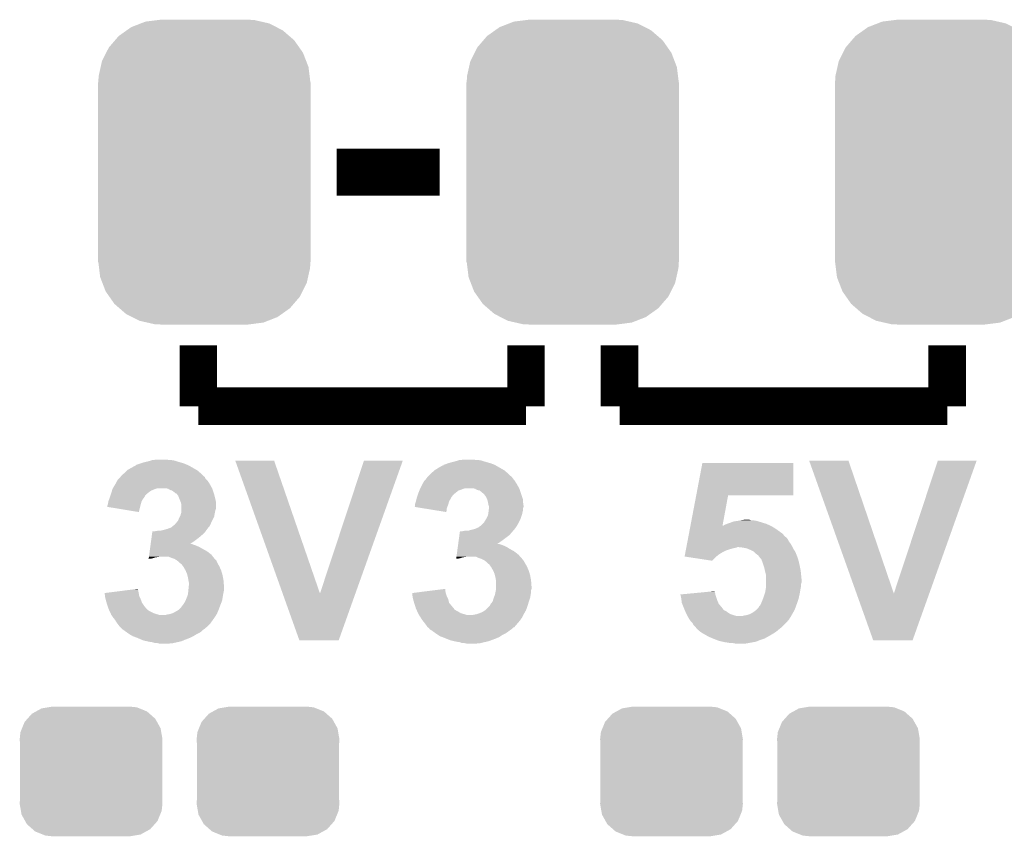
# Model space of a CAD drawing. Extents: x -1.3 to 24.2, y -3.9 to 53.4.
# Tile 4 of 34: x 8.3 to 13.6, y 2.3 to 6.8. Entities that reach past the tile are written whole.
import ezdxf

# ---------------------------------------------------------------- set-up
doc = ezdxf.new("R2010")
doc.units = 0
doc.layers.get('0').update_dxf_attribs({"linetype": 'CONTINUOUS'})
doc.layers.add('BOOST_12_CLICK_V101_GTO', color=14, linetype='CONTINUOUS')
doc.layers.add('BOOST_12_CLICK_V101_GTS', color=12, linetype='CONTINUOUS')

# ---------------------------------------------------------------- blocks, each defined once
blk = doc.blocks.new('CUSTOM_74')
for points in [[(-0.396894, 0.786286), (-0.344522, 0.80667), (0.391508, 0.786286), (0.351232, 0.80667)], [(-0.344522, 0.80667), (-0.319682, 0.816338), (0.351232, 0.80667), (0.308712, 0.816338)], [(-0.319682, 0.816338), (-0.251122, 0.82504), (0.308712, 0.816338), (0.27044, 0.82504)], [(-0.251122, 0.82504), (-0.23749, 0.82677), (0.27044, 0.82504), (0.23749, 0.82677)], [(-0.464512, 0.738408), (-0.420946, 0.769256), (0.460796, 0.738408), (0.425156, 0.769256)], [(-0.420946, 0.769256), (-0.396894, 0.786286), (0.425156, 0.769256), (0.391508, 0.786286)], [(-0.5185, 0.67556), (-0.484594, 0.715032), (0.515528, 0.67556), (0.4878, 0.715032)], [(-0.484594, 0.715032), (-0.464512, 0.738408), (0.4878, 0.715032), (0.460796, 0.738408)], [(-0.555636, 0.601496), (-0.532704, 0.647234), (0.55303, 0.601496), (0.535424, 0.647234)], [(-0.532704, 0.647234), (-0.5185, 0.67556), (0.535424, 0.647234), (0.515528, 0.67556)], [(-0.562694, 0.569912), (-0.555636, 0.601496), (0.565186, 0.569912), (0.55303, 0.601496)], [(-0.573704, 0.520636), (-0.562694, 0.569912), (0.571254, 0.520636), (0.565186, 0.569912)], [(-0.57658, -0.48768), (-0.57658, 0.48768), (0.57658, -0.48768), (0.57658, 0.48768)], [(-0.57531, 0.48768), (-0.573704, 0.520636), (0.57531, 0.48768), (0.571254, 0.520636)], [(-0.571252, -0.520636), (-0.57531, -0.48768), (0.573704, -0.520636), (0.57531, -0.48768)], [(-0.565186, -0.569912), (-0.571252, -0.520636), (0.562692, -0.569912), (0.573704, -0.520636)], [(-0.553028, -0.601496), (-0.565186, -0.569912), (0.555636, -0.601496), (0.562692, -0.569912)], [(-0.535424, -0.647234), (-0.553028, -0.601496), (0.532702, -0.647234), (0.555636, -0.601496)], [(-0.515526, -0.67556), (-0.535424, -0.647234), (0.5185, -0.67556), (0.532702, -0.647234)], [(-0.4878, -0.715032), (-0.515526, -0.67556), (0.484592, -0.715032), (0.5185, -0.67556)], [(-0.460794, -0.738408), (-0.4878, -0.715032), (0.464512, -0.738408), (0.484592, -0.715032)], [(-0.425156, -0.769256), (-0.460794, -0.738408), (0.420944, -0.769256), (0.464512, -0.738408)], [(-0.391506, -0.786286), (-0.425156, -0.769256), (0.396894, -0.786286), (0.420944, -0.769256)], [(-0.351232, -0.80667), (-0.391506, -0.786286), (0.34452, -0.80667), (0.396894, -0.786286)], [(-0.30871, -0.816338), (-0.351232, -0.80667), (0.319682, -0.816338), (0.34452, -0.80667)], [(-0.27044, -0.82504), (-0.30871, -0.816338), (0.25112, -0.82504), (0.319682, -0.816338)], [(-0.23749, -0.82677), (-0.27044, -0.82504), (0.23749, -0.82677), (0.25112, -0.82504)]]:
    blk.add_solid(points)
blk = doc.blocks.new('CUSTOM_76')
for points in [[(-0.320744, 0.31339), (-0.298526, 0.325596), (0.317222, 0.31339), (0.30335, 0.325596)], [(-0.298526, 0.325596), (-0.268438, 0.342124), (0.30335, 0.325596), (0.2622, 0.342124)], [(-0.268438, 0.342124), (-0.233628, 0.347838), (0.2622, 0.342124), (0.247972, 0.347838)], [(-0.233628, 0.347838), (-0.20955, 0.35179), (0.247972, 0.347838), (0.20955, 0.35179)], [(-0.37475, 0.234078), (-0.360486, 0.26887), (0.377262, 0.234078), (0.357822, 0.26887)], [(-0.360486, 0.26887), (-0.34504, 0.286174), (0.357822, 0.26887), (0.348152, 0.286174)], [(-0.34504, 0.286174), (-0.320744, 0.31339), (0.348152, 0.286174), (0.317222, 0.31339)], [(-0.383124, 0.213652), (-0.37475, 0.234078), (0.380766, 0.213652), (0.377262, 0.234078)], [(-0.38735, 0.17526), (-0.383124, 0.213652), (0.38735, 0.17526), (0.380766, 0.213652)], [(-0.38608, 0.154124), (-0.38735, 0.17526), (0.38608, 0.154124), (0.38735, 0.17526)], [(-0.38608, -0.154124), (-0.38608, 0.154124), (0.38608, -0.154124), (0.38608, 0.154124)], [(-0.38735, -0.17526), (-0.38608, -0.154124), (0.38735, -0.17526), (0.38608, -0.154124)], [(-0.380764, -0.213652), (-0.38735, -0.17526), (0.383124, -0.213652), (0.38735, -0.17526)], [(-0.377262, -0.234078), (-0.380764, -0.213652), (0.374748, -0.234078), (0.383124, -0.213652)], [(-0.35782, -0.26887), (-0.377262, -0.234078), (0.360486, -0.26887), (0.374748, -0.234078)], [(-0.348152, -0.286174), (-0.35782, -0.26887), (0.345038, -0.286174), (0.360486, -0.26887)], [(-0.31722, -0.31339), (-0.348152, -0.286174), (0.320744, -0.31339), (0.345038, -0.286174)], [(-0.30335, -0.325596), (-0.31722, -0.31339), (0.298524, -0.325596), (0.320744, -0.31339)], [(-0.262198, -0.342124), (-0.30335, -0.325596), (0.268438, -0.342124), (0.298524, -0.325596)], [(-0.247972, -0.347838), (-0.262198, -0.342124), (0.233626, -0.347838), (0.268438, -0.342124)], [(-0.20955, -0.35179), (-0.247972, -0.347838), (0.20955, -0.35179), (0.233626, -0.347838)]]:
    blk.add_solid(points)

msp = doc.modelspace()

# ---------------------------------------------------------------- linework, layer by layer
at = {"layer": 'BOOST_12_CLICK_V101_GTO'}
for points, const_width in [([(9.97204, 5.9436), (10.53084, 5.9436)], 0.254), ([(9.2202, 4.6736), (9.2202, 5.0038)], 0.2032), ([(10.9982, 4.6736), (10.9982, 5.0038)], 0.2032), ([(11.5062, 4.6736), (11.5062, 5.0038)], 0.2032), ([(13.2842, 4.6736), (13.2842, 5.0038)], 0.2032), ([(9.2202, 4.6736), (10.9982, 4.6736)], 0.2032), ([(11.5062, 4.6736), (13.2842, 4.6736)], 0.2032)]:
    msp.add_lwpolyline(points, dxfattribs=dict(at, const_width=const_width))
for points in [[(8.962806, 4.378958), (8.971282, 4.3815), (9.090662, 4.378958), (9.075422, 4.3815)], [(8.971282, 4.3815), (8.996678, 4.38404), (9.062722, 4.3815), (9.050018, 4.38404)], [(10.629046, 4.378958), (10.637522, 4.3815), (10.756902, 4.378958), (10.741662, 4.3815)], [(10.637522, 4.3815), (10.665458, 4.38404), (10.728962, 4.3815), (10.716258, 4.38404)], [(8.83412, 4.32562), (8.836662, 4.328162), (9.215118, 4.32562), (9.21067, 4.328162)], [(8.836662, 4.328162), (8.868658, 4.34594), (9.21067, 4.328162), (9.179558, 4.34594)], [(8.868658, 4.34594), (8.882378, 4.353562), (9.179558, 4.34594), (9.164316, 4.353562)], [(8.882378, 4.353562), (8.884924, 4.3561), (9.164316, 4.353562), (9.15924, 4.3561)], [(8.884924, 4.3561), (8.907782, 4.36372), (9.15924, 4.3561), (9.141462, 4.36372)], [(8.907782, 4.36372), (8.923022, 4.3688), (9.141462, 4.36372), (9.123682, 4.3688)], [(8.923022, 4.3688), (8.945878, 4.37388), (9.123682, 4.3688), (9.1059, 4.37388)], [(8.945878, 4.37388), (8.962806, 4.378958), (9.1059, 4.37388), (9.090662, 4.378958)], [(9.420894, 4.378942), (9.420888, 4.378956), (9.631684, 4.378942), (9.420888, 4.378956)], [(9.678206, 3.657668), (9.420894, 4.378942), (9.880622, 3.657668), (9.631684, 4.378942)], [(9.880622, 3.657668), (10.119368, 4.37893), (10.07283, 3.657668), (10.33017, 4.37893)], [(10.119368, 4.37893), (10.119378, 4.37896), (10.33017, 4.37893), (10.119378, 4.37896)], [(10.502478, 4.32562), (10.505442, 4.32816), (10.881358, 4.32562), (10.876914, 4.32816)], [(10.505442, 4.32816), (10.52576, 4.340858), (10.876914, 4.32816), (10.854694, 4.340858)], [(10.52576, 4.340858), (10.548626, 4.35356), (10.854694, 4.340858), (10.832468, 4.35356)], [(10.548626, 4.35356), (10.55116, 4.353584), (10.832468, 4.35356), (10.832426, 4.353584)], [(10.55116, 4.353584), (10.551178, 4.3561), (10.832426, 4.353584), (10.828022, 4.3561)], [(10.551178, 4.3561), (10.55118, 4.356104), (10.828022, 4.3561), (10.828012, 4.356104)], [(10.55118, 4.356104), (10.561322, 4.358642), (10.828012, 4.356104), (10.821244, 4.358642)], [(10.561322, 4.358642), (10.574014, 4.36372), (10.821244, 4.358642), (10.8077, 4.36372)], [(10.574014, 4.36372), (10.57402, 4.363722), (10.8077, 4.36372), (10.807694, 4.363722)], [(10.57402, 4.363722), (10.5918, 4.3688), (10.807694, 4.363722), (10.78992, 4.3688)], [(10.5918, 4.3688), (10.612118, 4.37388), (10.78992, 4.3688), (10.77214, 4.37388)], [(10.612118, 4.37388), (10.629046, 4.378958), (10.77214, 4.37388), (10.756902, 4.378958)], [(11.922492, 4.191), (11.955794, 4.366236), (12.448516, 4.191), (12.44854, 4.366236)], [(11.955794, 4.366236), (11.9558, 4.36626), (12.44854, 4.366236), (11.9558, 4.36626)], [(12.534934, 4.378942), (12.534928, 4.378956), (12.748264, 4.378942), (12.534928, 4.378956)], [(12.792246, 3.657668), (12.534934, 4.378942), (12.994662, 3.657668), (12.748264, 4.378942)], [(12.994662, 3.657668), (13.233408, 4.37893), (13.18687, 3.657668), (13.44421, 4.37893)], [(13.233408, 4.37893), (13.233418, 4.37896), (13.44421, 4.37893), (13.233418, 4.37896)], [(8.780786, 4.272286), (8.79094, 4.28244), (9.268454, 4.272286), (9.258304, 4.28244)], [(8.79094, 4.28244), (8.796022, 4.287522), (9.258304, 4.28244), (9.256606, 4.287522)], [(8.796022, 4.287522), (8.798046, 4.290052), (9.256606, 4.287522), (9.255758, 4.290052)], [(8.798046, 4.290052), (8.800082, 4.292598), (9.255758, 4.290052), (9.250684, 4.292598)], [(8.800082, 4.292598), (8.806182, 4.300222), (9.250684, 4.292598), (9.24306, 4.300222)], [(8.806182, 4.300222), (8.818374, 4.310382), (9.24306, 4.300222), (9.2329, 4.310382)], [(8.818374, 4.310382), (8.821418, 4.312918), (9.2329, 4.310382), (9.229942, 4.312918)], [(8.821418, 4.312918), (8.83412, 4.32562), (9.229942, 4.312918), (9.215118, 4.32562)], [(10.447022, 4.269738), (10.45464, 4.277362), (10.93724, 4.269738), (10.931142, 4.277362)], [(10.45464, 4.277362), (10.45845, 4.28244), (10.931142, 4.277362), (10.92708, 4.28244)], [(10.45845, 4.28244), (10.462262, 4.28752), (10.92708, 4.28244), (10.923694, 4.28752)], [(10.462262, 4.28752), (10.4648, 4.29006), (10.923694, 4.28752), (10.922, 4.29006)], [(10.4648, 4.29006), (10.469874, 4.295134), (10.922, 4.29006), (10.916926, 4.295134)], [(10.469874, 4.295134), (10.46988, 4.29514), (10.916926, 4.295134), (10.914384, 4.29514)], [(10.46988, 4.29514), (10.485122, 4.310382), (10.914384, 4.29514), (10.89914, 4.310382)], [(10.485122, 4.310382), (10.48766, 4.31292), (10.89914, 4.310382), (10.89618, 4.31292)], [(10.48766, 4.31292), (10.502478, 4.32562), (10.89618, 4.31292), (10.881358, 4.32562)], [(8.752332, 4.216398), (8.75538, 4.226558), (8.966198, 4.216398), (8.991598, 4.226558)], [(8.75538, 4.226558), (8.755382, 4.226562), (8.991598, 4.226558), (8.991616, 4.226562)], [(8.755382, 4.226562), (8.756966, 4.2291), (8.991616, 4.226562), (9.004298, 4.2291)], [(8.756966, 4.2291), (8.768078, 4.24688), (9.294988, 4.2291), (9.28511, 4.24688)], [(8.768078, 4.24688), (8.769488, 4.24942), (9.28511, 4.24688), (9.283698, 4.24942)], [(8.769488, 4.24942), (8.780774, 4.269738), (9.283698, 4.24942), (9.271, 4.269738)], [(8.780774, 4.269738), (8.78078, 4.269746), (9.271, 4.269738), (9.270994, 4.269746)], [(8.78078, 4.269746), (8.780786, 4.272286), (9.270994, 4.269746), (9.268454, 4.272286)], [(9.0551, 4.22656), (9.037318, 4.2291), (9.2964, 4.22656), (9.294988, 4.2291)], [(9.055104, 4.226558), (9.0551, 4.22656), (9.2964, 4.226558), (9.2964, 4.22656)], [(9.067798, 4.21894), (9.055104, 4.226558), (9.29894, 4.21894), (9.2964, 4.226558)], [(10.420094, 4.216398), (10.422128, 4.22148), (10.632438, 4.216398), (10.647682, 4.22148)], [(10.422128, 4.22148), (10.424158, 4.226558), (10.647682, 4.22148), (10.660378, 4.226558)], [(10.424158, 4.226558), (10.42416, 4.22656), (10.660378, 4.226558), (10.660384, 4.22656)], [(10.42416, 4.22656), (10.42543, 4.2291), (10.660384, 4.22656), (10.670538, 4.2291)], [(10.42543, 4.2291), (10.43432, 4.24688), (10.961228, 4.2291), (10.95135, 4.24688)], [(10.43432, 4.24688), (10.43573, 4.24942), (10.95135, 4.24688), (10.949938, 4.24942)], [(10.43573, 4.24942), (10.447022, 4.269738), (10.949938, 4.24942), (10.93724, 4.269738)], [(10.72134, 4.22656), (10.706098, 4.2291), (10.96264, 4.22656), (10.961228, 4.2291)], [(10.721344, 4.226558), (10.72134, 4.22656), (10.96264, 4.226558), (10.96264, 4.22656)], [(10.734038, 4.21894), (10.721344, 4.226558), (10.96518, 4.21894), (10.96264, 4.226558)], [(8.732522, 4.157982), (8.737282, 4.170678), (8.912858, 4.157982), (8.920478, 4.170678)], [(8.737282, 4.170678), (8.74014, 4.1783), (8.920478, 4.170678), (8.926192, 4.1783)], [(8.74014, 4.1783), (8.740986, 4.180842), (8.926192, 4.1783), (8.928098, 4.180842)], [(8.740986, 4.180842), (8.74437, 4.190994), (8.928098, 4.180842), (8.93318, 4.190994)], [(8.74437, 4.190994), (8.745218, 4.193534), (8.93318, 4.190994), (8.938244, 4.193534)], [(8.745218, 4.193534), (8.746064, 4.196074), (8.938244, 4.193534), (8.93826, 4.196074)], [(8.746064, 4.196074), (8.74776, 4.20116), (8.93826, 4.196074), (8.944612, 4.20116)], [(8.74776, 4.20116), (8.749284, 4.20624), (8.944612, 4.20116), (8.95096, 4.20624)], [(8.749284, 4.20624), (8.752332, 4.216398), (8.95096, 4.20624), (8.966198, 4.216398)], [(9.07796, 4.216402), (9.067798, 4.21894), (9.299786, 4.216402), (9.29894, 4.21894)], [(9.088118, 4.20878), (9.07796, 4.216402), (9.302326, 4.20878), (9.299786, 4.216402)], [(9.093202, 4.203702), (9.088118, 4.20878), (9.304018, 4.203702), (9.302326, 4.20878)], [(9.098276, 4.201162), (9.093202, 4.203702), (9.304866, 4.201162), (9.304018, 4.203702)], [(9.100814, 4.20116), (9.098276, 4.201162), (9.304866, 4.20116), (9.304866, 4.201162)], [(9.10488, 4.19608), (9.100814, 4.20116), (9.306558, 4.19608), (9.304866, 4.20116)], [(9.110978, 4.188458), (9.10488, 4.19608), (9.308466, 4.188458), (9.306558, 4.19608)], [(9.120124, 4.1656), (9.110978, 4.188458), (9.31418, 4.1656), (9.308466, 4.188458)], [(10.401298, 4.157982), (10.404474, 4.170682), (10.581638, 4.157982), (10.58926, 4.170682)], [(10.404474, 4.170682), (10.40638, 4.178298), (10.58926, 4.170682), (10.593068, 4.178298)], [(10.40638, 4.178298), (10.407226, 4.180838), (10.593068, 4.178298), (10.59434, 4.180838)], [(10.407226, 4.180838), (10.410612, 4.190998), (10.59434, 4.180838), (10.60196, 4.190998)], [(10.410612, 4.190998), (10.412306, 4.19608), (10.60196, 4.190998), (10.60704, 4.19608)], [(10.412306, 4.19608), (10.414, 4.20116), (10.60704, 4.19608), (10.61339, 4.20116)], [(10.414, 4.20116), (10.420094, 4.216398), (10.61339, 4.20116), (10.632438, 4.216398)], [(10.74674, 4.216402), (10.734038, 4.21894), (10.966026, 4.216402), (10.96518, 4.21894)], [(10.756898, 4.20878), (10.74674, 4.216402), (10.968566, 4.20878), (10.966026, 4.216402)], [(10.761982, 4.203702), (10.756898, 4.20878), (10.97026, 4.203702), (10.968566, 4.20878)], [(10.767056, 4.201162), (10.761982, 4.203702), (10.971106, 4.201162), (10.97026, 4.203702)], [(10.77722, 4.18846), (10.767056, 4.201162), (10.97534, 4.18846), (10.971106, 4.201162)], [(10.78484, 4.175762), (10.77722, 4.18846), (10.979572, 4.175762), (10.97534, 4.18846)], [(10.788906, 4.165596), (10.78484, 4.175762), (10.98296, 4.165596), (10.979572, 4.175762)], [(11.891118, 4.025904), (11.922488, 4.19098), (12.065028, 4.025904), (12.095476, 4.19098)], [(11.922488, 4.19098), (11.922492, 4.191), (12.095476, 4.19098), (12.448516, 4.191)], [(8.72744, 4.12752), (8.727442, 4.135122), (8.904602, 4.12752), (8.906506, 4.135122)], [(8.897598, 4.099562), (8.72744, 4.12752), (8.897598, 4.099562), (8.904602, 4.12752)], [(8.727442, 4.135122), (8.729132, 4.1402), (8.906506, 4.135122), (8.90778, 4.1402)], [(8.729132, 4.1402), (8.72998, 4.14274), (8.90778, 4.1402), (8.908504, 4.14274)], [(8.72998, 4.14274), (8.732522, 4.157982), (8.908504, 4.14274), (8.912858, 4.157982)], [(9.126218, 4.150362), (9.120124, 4.1656), (9.31672, 4.150362), (9.31418, 4.1656)], [(9.12622, 4.150358), (9.126218, 4.150362), (9.31672, 4.150358), (9.31672, 4.150362)], [(9.12876, 4.137662), (9.12622, 4.150358), (9.316718, 4.137662), (9.31672, 4.150358)], [(9.12876, 4.119878), (9.12876, 4.137662), (9.316718, 4.119878), (9.316718, 4.137662)], [(9.12876, 4.11226), (9.12876, 4.119878), (9.314182, 4.11226), (9.316718, 4.119878)], [(10.393712, 4.127536), (10.39622, 4.130044), (10.57181, 4.127536), (10.57275, 4.130044)], [(10.440984, 4.119878), (10.393712, 4.127536), (10.56894, 4.119878), (10.57181, 4.127536)], [(10.39622, 4.1402), (10.396222, 4.142742), (10.57656, 4.1402), (10.577284, 4.142742)], [(10.39622, 4.130044), (10.39622, 4.1402), (10.57275, 4.130044), (10.57656, 4.1402)], [(10.396222, 4.142742), (10.401298, 4.15798), (10.577284, 4.142742), (10.581636, 4.15798)], [(10.401298, 4.15798), (10.401298, 4.157982), (10.581636, 4.15798), (10.581638, 4.157982)], [(10.566374, 4.099564), (10.440984, 4.119878), (10.566374, 4.099564), (10.56894, 4.119878)], [(10.789918, 4.163062), (10.788906, 4.165596), (10.98296, 4.163062), (10.98296, 4.165596)], [(10.79246, 4.15036), (10.789918, 4.163062), (10.98296, 4.15036), (10.98296, 4.163062)], [(10.795, 4.137662), (10.79246, 4.15036), (10.984774, 4.137662), (10.98296, 4.15036)], [(10.796694, 4.132578), (10.795, 4.137662), (10.9855, 4.132578), (10.984774, 4.137662)], [(10.796586, 4.112258), (10.797538, 4.119876), (10.98296, 4.112258), (10.98296, 4.119876)], [(10.797538, 4.130042), (10.796694, 4.132578), (10.985498, 4.130042), (10.9855, 4.132578)], [(10.79754, 4.127498), (10.797538, 4.130042), (10.985498, 4.127498), (10.985498, 4.130042)], [(10.797538, 4.119876), (10.79754, 4.119882), (10.98296, 4.119876), (10.98296, 4.119882)], [(10.79754, 4.119882), (10.79754, 4.127498), (10.98296, 4.119882), (10.985498, 4.127498)], [(9.11098, 4.053842), (9.11606, 4.06654), (9.2964, 4.053842), (9.302748, 4.06654)], [(9.11606, 4.06654), (9.119868, 4.074158), (9.302748, 4.06654), (9.306558, 4.074158)], [(9.119868, 4.074158), (9.123682, 4.081782), (9.306558, 4.074158), (9.307828, 4.081782)], [(9.123682, 4.081782), (9.125856, 4.0894), (9.307828, 4.081782), (9.3091, 4.0894)], [(9.125856, 4.0894), (9.12876, 4.099562), (9.3091, 4.0894), (9.311132, 4.099562)], [(9.12876, 4.1021), (9.12876, 4.11226), (9.31164, 4.1021), (9.314182, 4.11226)], [(9.12876, 4.099562), (9.12876, 4.1021), (9.311132, 4.099562), (9.31164, 4.1021)], [(10.780268, 4.05892), (10.78484, 4.06654), (10.96772, 4.05892), (10.970258, 4.06654)], [(10.78484, 4.06654), (10.79246, 4.081784), (10.970258, 4.06654), (10.975338, 4.081784)], [(10.79246, 4.081784), (10.793548, 4.0894), (10.975338, 4.081784), (10.977878, 4.0894)], [(10.793548, 4.0894), (10.795, 4.09956), (10.977878, 4.0894), (10.97991, 4.09956)], [(10.795, 4.09956), (10.795316, 4.1021), (10.97991, 4.09956), (10.98042, 4.1021)], [(10.795316, 4.1021), (10.796586, 4.112258), (10.98042, 4.1021), (10.98296, 4.112258)], [(9.03478, 4.00304), (9.05256, 4.00812), (9.265556, 4.00304), (9.269184, 4.00812)], [(9.05256, 4.00812), (9.05933, 4.01066), (9.269184, 4.00812), (9.271, 4.01066)], [(9.05933, 4.01066), (9.072878, 4.015742), (9.271, 4.01066), (9.275232, 4.015742)], [(9.072878, 4.015742), (9.085076, 4.025902), (9.275232, 4.015742), (9.283698, 4.025902)], [(9.085076, 4.025902), (9.088124, 4.02844), (9.283698, 4.025902), (9.284786, 4.02844)], [(9.088124, 4.02844), (9.090662, 4.028448), (9.284786, 4.02844), (9.284788, 4.028448)], [(9.090662, 4.028448), (9.095742, 4.036062), (9.284788, 4.028448), (9.288052, 4.036062)], [(9.095742, 4.036062), (9.100822, 4.041142), (9.288052, 4.036062), (9.29023, 4.041142)], [(9.100822, 4.041142), (9.102852, 4.04368), (9.29023, 4.041142), (9.29132, 4.04368)], [(9.102852, 4.04368), (9.11098, 4.053842), (9.29132, 4.04368), (9.2964, 4.053842)], [(10.70102, 4.00304), (10.721342, 4.008122), (10.933248, 4.00304), (10.937606, 4.008122)], [(10.721342, 4.008122), (10.727258, 4.010658), (10.937606, 4.008122), (10.93978, 4.010658)], [(10.727258, 4.010658), (10.739122, 4.015742), (10.93978, 4.010658), (10.943168, 4.015742)], [(10.739122, 4.015742), (10.753342, 4.0259), (10.943168, 4.015742), (10.94994, 4.0259)], [(10.753342, 4.0259), (10.756902, 4.028442), (10.94994, 4.0259), (10.951392, 4.028442)], [(10.756902, 4.028442), (10.769602, 4.041142), (10.951392, 4.028442), (10.958648, 4.041142)], [(10.769602, 4.041142), (10.771124, 4.043682), (10.958648, 4.041142), (10.9601, 4.043682)], [(10.771124, 4.043682), (10.780268, 4.05892), (10.9601, 4.043682), (10.96772, 4.05892)], [(11.88291, 3.98272), (11.887738, 4.00812), (12.390122, 3.98272), (12.354558, 4.00812)], [(11.887738, 4.00812), (11.890152, 4.02082), (12.354558, 4.00812), (12.334238, 4.02082)], [(11.890152, 4.02082), (11.891116, 4.0259), (12.334238, 4.02082), (12.32408, 4.0259)], [(11.891116, 4.0259), (11.891118, 4.025904), (12.065028, 4.0259), (12.070086, 4.025904)], [(12.065028, 4.0259), (12.065028, 4.025904), (12.32408, 4.0259), (12.324072, 4.025904)], [(12.070086, 4.025904), (12.073888, 4.02844), (12.324072, 4.025904), (12.319, 4.02844)], [(12.073888, 4.02844), (12.077698, 4.03098), (12.319, 4.02844), (12.313074, 4.03098)], [(12.077698, 4.03098), (12.090398, 4.03606), (12.313074, 4.03098), (12.301222, 4.03606)], [(12.090398, 4.03606), (12.10564, 4.04114), (12.301222, 4.03606), (12.284712, 4.04114)], [(12.10564, 4.04114), (12.119188, 4.04622), (12.284712, 4.04114), (12.2682, 4.04622)], [(12.119188, 4.04622), (12.125962, 4.04876), (12.2682, 4.04622), (12.260578, 4.04876)], [(12.125962, 4.04876), (12.146262, 4.051298), (12.260578, 4.04876), (12.252962, 4.051298)], [(12.146262, 4.051298), (12.146278, 4.0513), (12.252962, 4.051298), (12.252952, 4.0513)], [(12.146278, 4.0513), (12.158978, 4.05384), (12.252952, 4.0513), (12.237722, 4.05384)], [(12.158978, 4.05384), (12.17168, 4.05638), (12.225022, 4.05384), (12.214868, 4.05638)], [(12.17168, 4.05638), (12.171698, 4.056382), (12.214868, 4.05638), (12.21486, 4.056382)], [(12.171698, 4.056382), (12.194522, 4.058918), (12.21486, 4.056382), (12.207242, 4.058918)], [(12.194522, 4.058918), (12.194542, 4.05892), (12.207242, 4.058918), (12.194542, 4.05892)], [(8.964406, 3.94462), (8.966474, 3.95986), (9.20242, 3.94462), (9.222742, 3.95986)], [(8.966474, 3.95986), (8.968542, 3.9751), (9.222742, 3.95986), (9.24052, 3.9751)], [(8.968542, 3.9751), (8.970956, 3.992878), (9.24052, 3.9751), (9.258298, 3.992878)], [(8.970956, 3.992878), (8.971302, 3.99542), (9.258298, 3.992878), (9.260112, 3.99542)], [(8.983982, 3.99542), (8.999222, 3.99796), (9.260112, 3.99542), (9.261928, 3.99796)], [(9.014462, 3.99796), (9.03478, 4.00304), (9.261928, 3.99796), (9.265556, 4.00304)], [(10.633186, 3.94462), (10.637322, 3.975098), (10.86866, 3.94462), (10.909298, 3.975098)], [(10.637322, 3.975098), (10.640082, 3.99542), (10.909298, 3.975098), (10.926718, 3.99542)], [(10.652762, 3.99542), (10.665462, 3.99796), (10.926718, 3.99542), (10.928894, 3.99796)], [(10.683244, 3.99796), (10.70102, 4.00304), (10.928894, 3.99796), (10.933248, 4.00304)], [(11.876636, 3.949698), (11.878084, 3.95732), (12.4206, 3.949698), (12.41552, 3.95732)], [(11.878084, 3.95732), (11.87953, 3.964934), (12.41552, 3.95732), (12.407906, 3.964934)], [(11.87953, 3.964934), (11.879532, 3.96494), (12.407906, 3.964934), (12.405366, 3.96494)], [(11.879532, 3.96494), (11.88291, 3.98272), (12.405366, 3.96494), (12.390122, 3.98272)], [(8.956476, 3.8862), (8.959924, 3.9116), (9.268456, 3.8862), (9.222742, 3.9116)], [(8.959924, 3.9116), (8.960958, 3.91922), (9.222742, 3.9116), (9.204958, 3.91922)], [(8.960958, 3.91922), (8.961648, 3.9243), (9.204958, 3.91922), (9.189722, 3.9243)], [(8.961648, 3.9243), (8.961992, 3.926838), (9.189722, 3.9243), (9.184644, 3.926838)], [(8.961992, 3.92684), (8.964406, 3.94462), (9.177096, 3.92684), (9.20242, 3.94462)], [(8.961992, 3.926838), (8.961992, 3.92684), (9.184644, 3.926838), (9.177096, 3.92684)], [(10.62698, 3.898902), (10.628702, 3.911598), (10.91184, 3.898902), (10.89152, 3.911598)], [(10.628702, 3.911598), (10.629738, 3.91922), (10.89152, 3.911598), (10.873738, 3.91922)], [(10.629738, 3.91922), (10.630772, 3.926838), (10.873738, 3.91922), (10.850882, 3.926838)], [(10.630772, 3.92684), (10.633186, 3.94462), (10.843336, 3.92684), (10.86866, 3.94462)], [(10.630772, 3.926838), (10.630772, 3.92684), (10.850882, 3.926838), (10.843336, 3.92684)], [(11.866982, 3.8989), (11.867948, 3.90398), (12.10818, 3.8989), (12.125958, 3.90398)], [(11.867948, 3.90398), (11.86843, 3.90652), (12.125958, 3.90398), (12.141198, 3.90652)], [(11.86843, 3.90652), (11.868912, 3.909058), (12.141198, 3.90652), (12.146276, 3.909058)], [(11.868912, 3.90906), (11.87036, 3.91668), (12.444732, 3.90906), (12.44092, 3.91668)], [(11.868912, 3.909058), (11.868912, 3.90906), (12.146276, 3.909058), (12.153898, 3.90906)], [(11.87036, 3.91668), (11.872774, 3.929378), (12.44092, 3.91668), (12.433302, 3.929378)], [(11.872774, 3.929378), (11.874706, 3.939542), (12.433302, 3.929378), (12.425682, 3.939542)], [(11.874706, 3.939542), (11.876636, 3.949698), (12.425682, 3.939542), (12.4206, 3.949698)], [(12.176758, 3.90652), (12.153898, 3.90906), (12.446002, 3.90652), (12.444732, 3.90906)], [(12.199618, 3.90144), (12.176758, 3.90652), (12.448542, 3.90144), (12.446002, 3.90652)], [(12.199624, 3.901438), (12.199618, 3.90144), (12.448542, 3.901438), (12.448542, 3.90144)], [(12.2174, 3.89382), (12.199624, 3.901438), (12.453622, 3.89382), (12.448542, 3.901438)], [(8.950964, 3.84559), (8.971278, 3.8481), (8.950964, 3.84559), (8.951304, 3.8481)], [(8.951304, 3.8481), (8.951992, 3.853178), (8.971278, 3.8481), (8.986518, 3.853178)], [(8.951992, 3.853178), (8.952338, 3.85572), (8.986518, 3.853178), (9.00176, 3.85572)], [(8.952338, 3.85572), (8.952682, 3.85826), (9.00176, 3.85572), (9.014458, 3.85826)], [(8.952682, 3.85826), (8.954062, 3.868418), (9.299224, 3.85826), (9.291322, 3.868418)], [(8.954062, 3.868418), (8.956476, 3.8862), (9.291322, 3.868418), (9.268456, 3.8862)], [(9.075422, 3.85064), (9.057636, 3.85826), (9.305152, 3.85064), (9.299224, 3.85826)], [(9.090662, 3.84556), (9.075422, 3.85064), (9.309102, 3.84556), (9.305152, 3.85064)], [(10.619744, 3.84559), (10.637518, 3.8481), (10.619744, 3.84559), (10.620084, 3.8481)], [(10.620084, 3.8481), (10.620772, 3.853178), (10.637518, 3.8481), (10.652758, 3.853178)], [(10.620772, 3.853178), (10.621118, 3.85572), (10.652758, 3.853178), (10.668, 3.85572)], [(10.621118, 3.85572), (10.621462, 3.85826), (10.668, 3.85572), (10.680698, 3.85826)], [(10.621462, 3.85826), (10.622842, 3.86842), (10.966592, 3.85826), (10.95756, 3.86842)], [(10.622842, 3.86842), (10.625256, 3.8862), (10.95756, 3.86842), (10.934696, 3.8862)], [(10.625256, 3.8862), (10.62698, 3.898902), (10.934696, 3.8862), (10.91184, 3.898902)], [(10.74166, 3.85064), (10.726416, 3.85826), (10.973366, 3.85064), (10.966592, 3.85826)], [(10.756898, 3.84556), (10.74166, 3.85064), (10.97788, 3.84556), (10.973366, 3.85064)], [(11.859264, 3.858284), (11.859742, 3.8608), (12.032002, 3.858284), (12.03452, 3.8608)], [(12.009114, 3.835402), (11.859264, 3.858284), (12.009114, 3.835402), (12.032002, 3.858284)], [(11.859742, 3.8608), (11.861672, 3.87096), (12.03452, 3.8608), (12.04722, 3.87096)], [(11.861672, 3.87096), (11.86312, 3.87858), (12.04722, 3.87096), (12.059922, 3.87858)], [(11.86312, 3.87858), (11.865534, 3.89128), (12.059922, 3.87858), (12.08532, 3.89128)], [(11.865534, 3.89128), (11.866982, 3.8989), (12.08532, 3.89128), (12.10818, 3.8989)], [(12.232636, 3.886202), (12.2174, 3.89382), (12.4587, 3.886202), (12.453622, 3.89382)], [(12.2428, 3.876042), (12.232636, 3.886202), (12.463054, 3.876042), (12.4587, 3.886202)], [(12.25296, 3.86842), (12.2428, 3.876042), (12.46632, 3.86842), (12.463054, 3.876042)], [(12.260572, 3.863342), (12.25296, 3.86842), (12.468224, 3.863342), (12.46632, 3.86842)], [(12.26058, 3.860804), (12.260572, 3.863342), (12.469176, 3.860804), (12.468224, 3.863342)], [(12.271464, 3.848102), (12.26058, 3.860804), (12.473938, 3.848102), (12.469176, 3.860804)], [(12.275818, 3.84302), (12.271464, 3.848102), (12.475392, 3.84302), (12.473938, 3.848102)], [(9.103358, 3.837942), (9.090662, 3.84556), (9.316716, 3.837942), (9.309102, 3.84556)], [(9.106752, 3.835396), (9.103358, 3.837942), (9.31926, 3.835396), (9.316716, 3.837942)], [(9.113518, 3.83032), (9.106752, 3.835396), (9.321292, 3.83032), (9.31926, 3.835396)], [(9.121138, 3.822702), (9.113518, 3.83032), (9.32434, 3.822702), (9.321292, 3.83032)], [(9.121144, 3.822698), (9.121138, 3.822702), (9.32434, 3.822698), (9.32434, 3.822702)], [(9.128758, 3.817622), (9.121144, 3.822698), (9.327242, 3.817622), (9.32434, 3.822698)], [(9.137834, 3.804918), (9.128758, 3.817622), (9.3345, 3.804918), (9.327242, 3.817622)], [(9.14146, 3.799842), (9.137834, 3.804918), (9.336758, 3.799842), (9.3345, 3.804918)], [(9.15162, 3.782062), (9.14146, 3.799842), (9.344662, 3.782062), (9.336758, 3.799842)], [(10.761978, 3.84302), (10.756898, 3.84556), (10.98042, 3.84302), (10.97788, 3.84556)], [(10.772138, 3.83794), (10.761978, 3.84302), (10.983808, 3.83794), (10.98042, 3.84302)], [(10.775522, 3.835402), (10.772138, 3.83794), (10.9855, 3.835402), (10.983808, 3.83794)], [(10.782298, 3.83032), (10.775522, 3.835402), (10.98855, 3.83032), (10.9855, 3.835402)], [(10.78992, 3.8227), (10.782298, 3.83032), (10.99312, 3.8227), (10.98855, 3.83032)], [(10.794994, 3.817626), (10.78992, 3.8227), (10.99602, 3.817626), (10.99312, 3.8227)], [(10.79753, 3.81762), (10.794994, 3.817626), (10.996024, 3.81762), (10.99602, 3.817626)], [(10.806612, 3.804918), (10.79753, 3.81762), (11.00328, 3.804918), (10.996024, 3.81762)], [(10.81024, 3.799842), (10.806612, 3.804918), (11.005538, 3.799842), (11.00328, 3.804918)], [(10.8204, 3.782062), (10.81024, 3.799842), (11.013442, 3.782062), (11.005538, 3.799842)], [(12.280582, 3.830322), (12.275818, 3.84302), (12.47902, 3.830322), (12.475392, 3.84302)], [(12.28344, 3.8227), (12.280582, 3.830322), (12.480714, 3.8227), (12.47902, 3.830322)], [(12.28852, 3.80746), (12.28344, 3.8227), (12.4841, 3.80746), (12.480714, 3.8227)], [(12.291058, 3.79984), (12.28852, 3.80746), (12.485626, 3.79984), (12.4841, 3.80746)], [(12.295012, 3.782062), (12.291058, 3.79984), (12.48918, 3.782062), (12.485626, 3.79984)], [(9.151622, 3.78206), (9.15162, 3.782062), (9.344662, 3.78206), (9.344662, 3.782062)], [(9.159238, 3.764282), (9.151622, 3.78206), (9.349996, 3.764282), (9.344662, 3.78206)], [(9.161146, 3.75666), (9.159238, 3.764282), (9.35228, 3.75666), (9.349996, 3.764282)], [(9.16432, 3.74396), (9.161146, 3.75666), (9.35459, 3.74396), (9.35228, 3.75666)], [(9.16686, 3.72872), (9.16432, 3.74396), (9.35736, 3.72872), (9.35459, 3.74396)], [(10.820402, 3.78206), (10.8204, 3.782062), (11.013442, 3.78206), (11.013442, 3.782062)], [(10.828018, 3.764282), (10.820402, 3.78206), (11.018776, 3.764282), (11.013442, 3.78206)], [(10.829926, 3.75666), (10.828018, 3.764282), (11.02106, 3.75666), (11.018776, 3.764282)], [(10.8331, 3.74396), (10.829926, 3.75666), (11.02337, 3.74396), (11.02106, 3.75666)], [(10.83564, 3.728722), (10.8331, 3.74396), (11.02614, 3.728722), (11.02337, 3.74396)], [(12.29614, 3.77698), (12.295012, 3.782062), (12.48969, 3.77698), (12.48918, 3.782062)], [(12.30122, 3.756662), (12.29614, 3.77698), (12.49172, 3.756662), (12.48969, 3.77698)], [(12.30122, 3.731262), (12.30122, 3.756662), (12.49426, 3.731262), (12.49172, 3.756662)], [(9.166604, 3.675378), (9.168638, 3.695702), (9.3599, 3.675378), (9.3599, 3.695702)], [(9.1694, 3.716022), (9.16686, 3.72872), (9.358338, 3.716022), (9.35736, 3.72872)], [(9.168638, 3.695702), (9.1694, 3.703318), (9.3599, 3.695702), (9.359316, 3.703318)], [(9.1694, 3.703318), (9.1694, 3.716022), (9.359316, 3.703318), (9.358338, 3.716022)], [(10.83564, 3.72872), (10.83564, 3.728722), (11.02614, 3.72872), (11.02614, 3.728722)], [(10.83564, 3.695702), (10.83564, 3.72872), (11.02868, 3.695702), (11.02614, 3.72872)], [(10.83564, 3.682998), (10.83564, 3.695702), (11.028678, 3.682998), (11.02868, 3.695702)], [(12.29614, 3.66268), (12.300372, 3.68808), (12.484946, 3.66268), (12.48918, 3.68808)], [(12.300372, 3.68808), (12.30122, 3.693162), (12.48918, 3.68808), (12.490196, 3.693162)], [(12.30122, 3.718558), (12.30122, 3.731262), (12.494258, 3.718558), (12.49426, 3.731262)], [(12.30122, 3.710936), (12.30122, 3.718558), (12.49172, 3.710936), (12.494258, 3.718558)], [(12.30122, 3.700778), (12.30122, 3.710936), (12.49172, 3.700778), (12.49172, 3.710936)], [(12.30122, 3.693162), (12.30122, 3.700778), (12.490196, 3.693162), (12.49172, 3.700778)], [(8.71222, 3.660138), (8.792462, 3.6703), (8.897114, 3.660138), (8.89508, 3.6703)], [(8.7125, 3.6576), (8.71222, 3.660138), (8.89762, 3.6576), (8.897114, 3.660138)], [(8.714182, 3.642358), (8.7125, 3.6576), (8.900162, 3.642358), (8.89762, 3.6576)], [(8.71474, 3.637282), (8.714182, 3.642358), (8.9027, 3.637282), (8.900162, 3.642358)], [(8.717282, 3.62712), (8.71474, 3.637282), (8.90778, 3.62712), (8.9027, 3.637282)], [(8.792462, 3.6703), (8.872672, 3.680458), (8.89508, 3.6703), (8.89254, 3.680458)], [(8.872672, 3.680458), (8.89254, 3.682974), (8.89254, 3.680458), (8.89254, 3.682974)], [(9.1567, 3.6322), (9.163366, 3.64998), (9.351854, 3.6322), (9.35482, 3.64998)], [(9.163366, 3.64998), (9.16432, 3.652522), (9.35482, 3.64998), (9.355328, 3.652522)], [(9.16432, 3.652522), (9.166604, 3.675378), (9.355328, 3.652522), (9.3599, 3.675378)], [(9.768836, 3.403618), (9.678206, 3.657668), (9.982188, 3.403618), (10.07283, 3.657668)], [(10.381, 3.660138), (10.461226, 3.670298), (10.563354, 3.660138), (10.56132, 3.670298)], [(10.38128, 3.6576), (10.381, 3.660138), (10.563862, 3.6576), (10.563354, 3.660138)], [(10.382962, 3.64236), (10.38128, 3.6576), (10.56894, 3.64236), (10.563862, 3.6576)], [(10.38352, 3.637282), (10.382962, 3.64236), (10.57148, 3.637282), (10.56894, 3.64236)], [(10.386062, 3.627118), (10.38352, 3.637282), (10.576562, 3.627118), (10.57148, 3.637282)], [(10.461226, 3.670298), (10.56132, 3.682974), (10.56132, 3.670298), (10.56132, 3.682974)], [(10.82294, 3.6322), (10.82389, 3.634738), (11.020212, 3.6322), (11.021058, 3.634738)], [(10.82389, 3.634738), (10.829606, 3.64998), (11.021058, 3.634738), (11.0236, 3.64998)], [(10.829606, 3.64998), (10.83056, 3.652522), (11.0236, 3.64998), (11.024108, 3.652522)], [(10.83056, 3.652522), (10.83259, 3.662678), (11.024108, 3.652522), (11.02614, 3.662678)], [(10.83259, 3.662678), (10.83513, 3.675376), (11.02614, 3.662678), (11.02614, 3.675376)], [(10.83513, 3.675376), (10.83564, 3.677922), (11.02614, 3.675376), (11.026986, 3.677922)], [(10.83564, 3.677922), (10.83564, 3.682998), (11.026986, 3.677922), (11.028678, 3.682998)], [(11.836422, 3.652518), (11.942506, 3.662678), (12.026394, 3.652518), (12.02436, 3.662678)], [(11.836984, 3.64998), (11.836422, 3.652518), (12.026902, 3.64998), (12.026394, 3.652518)], [(11.84148, 3.62966), (11.836984, 3.64998), (12.033676, 3.62966), (12.026902, 3.64998)], [(11.942506, 3.662678), (11.995528, 3.667756), (12.02436, 3.662678), (12.021822, 3.667756)], [(11.995528, 3.667756), (12.02182, 3.670274), (12.021822, 3.667756), (12.02182, 3.670274)], [(12.282804, 3.62458), (12.28852, 3.63982), (12.476478, 3.62458), (12.479994, 3.63982)], [(12.28852, 3.63982), (12.294446, 3.6576), (12.479994, 3.63982), (12.4841, 3.6576)], [(12.294446, 3.6576), (12.29614, 3.66268), (12.4841, 3.6576), (12.484946, 3.66268)], [(12.882876, 3.403618), (12.792246, 3.657668), (13.096228, 3.403618), (13.18687, 3.657668)], [(8.71982, 3.61696), (8.717282, 3.62712), (8.911592, 3.61696), (8.90778, 3.62712)], [(8.722996, 3.606798), (8.71982, 3.61696), (8.915402, 3.606798), (8.911592, 3.61696)], [(8.727758, 3.59156), (8.722996, 3.606798), (8.92556, 3.59156), (8.915402, 3.606798)], [(8.732518, 3.576322), (8.727758, 3.59156), (8.938258, 3.576322), (8.92556, 3.59156)], [(9.113518, 3.568702), (9.12876, 3.583944), (9.330372, 3.568702), (9.336088, 3.583944)], [(9.12876, 3.583944), (9.128764, 3.58648), (9.336088, 3.583944), (9.33704, 3.58648)], [(9.128764, 3.58648), (9.128766, 3.586486), (9.33704, 3.58648), (9.337042, 3.586486)], [(9.128766, 3.586486), (9.13384, 3.591562), (9.337042, 3.586486), (9.338994, 3.591562)], [(9.13384, 3.591562), (9.141462, 3.601722), (9.338994, 3.591562), (9.3429, 3.601722)], [(9.141462, 3.601722), (9.14908, 3.614422), (9.3429, 3.601722), (9.347784, 3.614422)], [(9.14908, 3.614422), (9.151254, 3.619498), (9.347784, 3.614422), (9.349738, 3.619498)], [(9.151254, 3.619498), (9.1567, 3.6322), (9.349738, 3.619498), (9.351854, 3.6322)], [(10.3886, 3.61696), (10.386062, 3.627118), (10.579102, 3.61696), (10.576562, 3.627118)], [(10.391776, 3.606798), (10.3886, 3.61696), (10.581642, 3.606798), (10.579102, 3.61696)], [(10.401298, 3.576322), (10.391776, 3.606798), (10.607036, 3.576322), (10.581642, 3.606798)], [(10.779762, 3.568702), (10.797538, 3.58648), (10.999154, 3.568702), (11.005822, 3.58648)], [(10.797538, 3.58648), (10.802622, 3.591564), (11.005822, 3.58648), (11.007384, 3.591564)], [(10.802622, 3.591564), (10.8077, 3.601718), (11.007384, 3.591564), (11.010508, 3.601718)], [(10.8077, 3.601718), (10.817862, 3.61442), (11.010508, 3.601718), (11.014416, 3.61442)], [(10.817862, 3.61442), (10.819312, 3.6195), (11.014416, 3.61442), (11.01598, 3.6195)], [(10.819312, 3.6195), (10.82294, 3.6322), (11.01598, 3.6195), (11.020212, 3.6322)], [(11.84261, 3.619502), (11.84148, 3.62966), (12.03706, 3.619502), (12.033676, 3.62966)], [(11.84402, 3.606802), (11.84261, 3.619502), (12.042506, 3.606802), (12.03706, 3.619502)], [(11.846052, 3.601722), (11.84402, 3.606802), (12.044682, 3.601722), (12.042506, 3.606802)], [(11.858246, 3.571236), (11.846052, 3.601722), (12.07008, 3.571236), (12.044682, 3.601722)], [(12.247876, 3.568698), (12.260582, 3.581404), (12.45616, 3.568698), (12.460924, 3.581404)], [(12.260582, 3.581404), (12.263122, 3.586478), (12.460924, 3.581404), (12.462826, 3.586478)], [(12.263122, 3.586478), (12.26566, 3.58902), (12.462826, 3.586478), (12.46378, 3.58902)], [(12.26566, 3.58902), (12.268202, 3.591564), (12.46378, 3.58902), (12.464688, 3.591564)], [(12.268202, 3.591564), (12.27328, 3.60172), (12.464688, 3.591564), (12.468314, 3.60172)], [(12.27328, 3.60172), (12.2809, 3.6195), (12.468314, 3.60172), (12.474664, 3.6195)], [(12.2809, 3.6195), (12.282804, 3.62458), (12.474664, 3.6195), (12.476478, 3.62458)], [(8.736036, 3.5687), (8.732518, 3.576322), (8.94588, 3.5687), (8.938258, 3.576322)], [(8.738382, 3.56362), (8.736036, 3.5687), (8.953502, 3.56362), (8.94588, 3.5687)], [(8.744244, 3.55092), (8.738382, 3.56362), (8.978902, 3.55092), (8.953502, 3.56362)], [(8.746588, 3.54584), (8.744244, 3.55092), (8.99414, 3.54584), (8.978902, 3.55092)], [(8.74776, 3.543298), (8.746588, 3.54584), (9.00304, 3.543298), (8.99414, 3.54584)], [(8.749454, 3.54076), (8.74776, 3.543298), (9.011922, 3.54076), (9.00304, 3.543298)], [(8.75792, 3.528062), (8.749454, 3.54076), (9.3091, 3.528062), (9.317034, 3.54076)], [(8.75792, 3.52806), (8.75792, 3.528062), (9.309098, 3.52806), (9.3091, 3.528062)], [(8.76808, 3.51536), (8.75792, 3.52806), (9.300026, 3.51536), (9.309098, 3.52806)], [(9.039862, 3.54076), (9.05002, 3.5433), (9.317034, 3.54076), (9.318622, 3.5433)], [(9.05002, 3.5433), (9.065262, 3.545842), (9.318622, 3.5433), (9.32021, 3.545842)], [(9.065262, 3.545842), (9.072876, 3.54838), (9.32021, 3.545842), (9.321798, 3.54838)], [(9.072876, 3.54838), (9.0805, 3.55092), (9.321798, 3.54838), (9.322886, 3.55092)], [(9.0805, 3.55092), (9.095738, 3.55854), (9.322886, 3.55092), (9.326152, 3.55854)], [(9.095738, 3.55854), (9.10907, 3.56616), (9.326152, 3.55854), (9.32942, 3.56616)], [(9.10907, 3.56616), (9.113518, 3.568702), (9.32942, 3.56616), (9.330372, 3.568702)], [(10.401302, 3.576316), (10.401298, 3.576322), (10.60704, 3.576316), (10.607036, 3.576322)], [(10.402474, 3.573778), (10.401302, 3.576316), (10.607048, 3.573778), (10.60704, 3.576316)], [(10.407162, 3.56362), (10.402474, 3.573778), (10.622282, 3.56362), (10.607048, 3.573778)], [(10.409506, 3.55854), (10.407162, 3.56362), (10.632438, 3.55854), (10.622282, 3.56362)], [(10.413024, 3.550918), (10.409506, 3.55854), (10.645138, 3.550918), (10.632438, 3.55854)], [(10.415368, 3.54584), (10.413024, 3.550918), (10.66292, 3.54584), (10.645138, 3.550918)], [(10.41654, 3.543298), (10.415368, 3.54584), (10.67055, 3.543298), (10.66292, 3.54584)], [(10.418234, 3.54076), (10.41654, 3.543298), (10.678164, 3.54076), (10.67055, 3.543298)], [(10.426702, 3.528062), (10.418234, 3.54076), (10.977878, 3.528062), (10.984228, 3.54076)], [(10.426702, 3.52806), (10.426702, 3.528062), (10.977876, 3.52806), (10.977878, 3.528062)], [(10.434318, 3.515362), (10.426702, 3.52806), (10.968808, 3.515362), (10.977876, 3.52806)], [(10.708642, 3.54076), (10.7188, 3.5433), (10.984228, 3.54076), (10.985498, 3.5433)], [(10.7188, 3.5433), (10.7315, 3.545842), (10.985498, 3.5433), (10.98677, 3.545842)], [(10.7315, 3.545842), (10.739114, 3.54838), (10.98677, 3.545842), (10.98804, 3.54838)], [(10.739114, 3.54838), (10.746738, 3.55092), (10.98804, 3.54838), (10.98949, 3.55092)], [(10.746738, 3.55092), (10.764522, 3.558542), (10.98949, 3.55092), (10.993846, 3.558542)], [(10.764522, 3.558542), (10.775946, 3.566158), (10.993846, 3.558542), (10.9982, 3.566158)], [(10.775946, 3.566158), (10.779762, 3.568702), (10.9982, 3.566158), (10.999154, 3.568702)], [(11.85926, 3.5687), (11.858246, 3.571236), (12.070096, 3.5687), (12.07008, 3.571236)], [(11.859264, 3.568694), (11.85926, 3.5687), (12.070096, 3.568694), (12.070096, 3.5687)], [(11.86278, 3.561078), (11.859264, 3.568694), (12.085318, 3.561078), (12.070096, 3.568694)], [(11.866296, 3.553458), (11.86278, 3.561078), (12.095482, 3.553458), (12.085318, 3.561078)], [(11.869812, 3.54584), (11.866296, 3.553458), (12.108178, 3.54584), (12.095482, 3.553458)], [(11.872158, 3.54076), (11.869812, 3.54584), (12.12342, 3.54076), (12.108178, 3.54584)], [(11.8745, 3.535682), (11.872158, 3.54076), (12.141196, 3.535682), (12.12342, 3.54076)], [(11.874502, 3.53568), (11.8745, 3.535682), (12.141202, 3.53568), (12.141196, 3.535682)], [(11.876026, 3.53314), (11.874502, 3.53568), (12.43584, 3.53314), (12.43729, 3.53568)], [(11.88212, 3.522978), (11.876026, 3.53314), (12.429482, 3.522978), (12.43584, 3.53314)], [(12.171682, 3.53568), (12.18184, 3.53822), (12.43729, 3.53568), (12.438742, 3.53822)], [(12.18184, 3.53822), (12.197082, 3.540762), (12.438742, 3.53822), (12.440194, 3.540762)], [(12.197082, 3.540762), (12.21232, 3.54584), (12.440194, 3.540762), (12.443096, 3.54584)], [(12.21232, 3.54584), (12.227558, 3.553462), (12.443096, 3.54584), (12.447452, 3.553462)], [(12.227558, 3.553462), (12.245342, 3.566162), (12.447452, 3.553462), (12.45471, 3.566162)], [(12.245342, 3.566162), (12.247876, 3.568698), (12.45471, 3.566162), (12.45616, 3.568698)], [(8.775698, 3.502662), (8.76808, 3.51536), (9.290956, 3.502662), (9.300026, 3.51536)], [(8.783324, 3.492498), (8.775698, 3.502662), (9.283698, 3.492498), (9.290956, 3.502662)], [(8.79094, 3.482342), (8.783324, 3.492498), (9.27354, 3.482342), (9.283698, 3.492498)], [(8.798564, 3.474718), (8.79094, 3.482342), (9.265916, 3.474718), (9.27354, 3.482342)], [(8.801104, 3.472178), (8.798564, 3.474718), (9.260842, 3.472178), (9.265916, 3.474718)], [(10.438384, 3.51028), (10.434318, 3.515362), (10.96518, 3.51028), (10.968808, 3.515362)], [(10.44448, 3.50266), (10.438384, 3.51028), (10.958646, 3.50266), (10.96518, 3.51028)], [(10.45972, 3.48234), (10.44448, 3.50266), (10.941226, 3.48234), (10.958646, 3.50266)], [(10.464798, 3.474722), (10.45972, 3.48234), (10.934694, 3.474722), (10.941226, 3.48234)], [(10.464802, 3.47472), (10.464798, 3.474722), (10.934694, 3.47472), (10.934694, 3.474722)], [(10.46481, 3.474714), (10.464802, 3.47472), (10.932154, 3.474714), (10.934694, 3.47472)], [(10.472416, 3.469638), (10.46481, 3.474714), (10.927078, 3.469638), (10.932154, 3.474714)], [(11.888894, 3.51282), (11.88212, 3.522978), (12.423128, 3.51282), (12.429482, 3.522978)], [(11.888904, 3.512804), (11.888894, 3.51282), (12.420594, 3.512804), (12.423128, 3.51282)], [(11.89228, 3.507742), (11.888904, 3.512804), (12.418058, 3.507742), (12.420594, 3.512804)], [(11.89228, 3.50774), (11.89228, 3.507742), (12.418056, 3.50774), (12.418058, 3.507742)], [(11.902438, 3.497578), (11.89228, 3.50774), (12.407894, 3.497578), (12.418056, 3.50774)], [(11.907518, 3.487424), (11.902438, 3.497578), (12.397742, 3.487424), (12.407894, 3.497578)], [(11.917678, 3.477262), (11.907518, 3.487424), (12.38758, 3.477262), (12.397742, 3.487424)], [(11.921068, 3.472178), (11.917678, 3.477262), (12.382498, 3.472178), (12.38758, 3.477262)], [(8.806182, 3.4671), (8.801104, 3.472178), (9.25576, 3.4671), (9.260842, 3.472178)], [(8.811258, 3.462022), (8.806182, 3.4671), (9.248142, 3.462022), (9.25576, 3.4671)], [(8.811264, 3.462018), (8.811258, 3.462022), (9.248138, 3.462018), (9.248142, 3.462022)], [(8.821928, 3.4544), (8.811264, 3.462018), (9.240518, 3.4544), (9.248138, 3.462018)], [(8.832596, 3.44678), (8.821928, 3.4544), (9.230358, 3.44678), (9.240518, 3.4544)], [(8.843264, 3.43916), (8.832596, 3.44678), (9.215122, 3.43916), (9.230358, 3.44678)], [(8.846818, 3.43662), (8.843264, 3.43916), (9.210888, 3.43662), (9.215122, 3.43916)], [(8.855708, 3.43154), (8.846818, 3.43662), (9.20242, 3.43154), (9.210888, 3.43662)], [(8.864598, 3.42646), (8.855708, 3.43154), (9.19353, 3.42646), (9.20242, 3.43154)], [(8.878146, 3.42138), (8.864598, 3.42646), (9.18464, 3.42138), (9.19353, 3.42646)], [(8.88492, 3.41884), (8.878146, 3.42138), (9.178712, 3.41884), (9.18464, 3.42138)], [(10.473688, 3.4671), (10.472416, 3.469638), (10.92454, 3.4671), (10.927078, 3.469638)], [(10.474958, 3.464564), (10.473688, 3.4671), (10.920736, 3.464564), (10.92454, 3.4671)], [(10.477494, 3.462026), (10.474958, 3.464564), (10.916928, 3.462026), (10.920736, 3.464564)], [(10.480038, 3.46202), (10.477494, 3.462026), (10.91692, 3.46202), (10.916928, 3.462026)], [(10.50138, 3.446778), (10.480038, 3.46202), (10.896598, 3.446778), (10.91692, 3.46202)], [(10.512044, 3.43916), (10.50138, 3.446778), (10.8839, 3.43916), (10.896598, 3.446778)], [(10.5156, 3.43662), (10.512044, 3.43916), (10.87882, 3.43662), (10.8839, 3.43916)], [(10.523224, 3.431538), (10.5156, 3.43662), (10.868658, 3.431538), (10.87882, 3.43662)], [(10.530838, 3.426462), (10.523224, 3.431538), (10.861044, 3.426462), (10.868658, 3.431538)], [(10.544388, 3.42138), (10.530838, 3.426462), (10.853422, 3.42138), (10.861044, 3.426462)], [(10.55116, 3.41884), (10.544388, 3.42138), (10.847494, 3.41884), (10.853422, 3.42138)], [(11.92276, 3.46964), (11.921068, 3.472178), (12.379324, 3.46964), (12.382498, 3.472178)], [(11.93038, 3.46202), (11.92276, 3.46964), (12.3698, 3.46202), (12.379324, 3.46964)], [(11.932914, 3.459486), (11.93038, 3.46202), (12.366758, 3.459486), (12.3698, 3.46202)], [(11.935436, 3.45948), (11.932914, 3.459486), (12.36675, 3.45948), (12.366758, 3.459486)], [(11.93546, 3.45695), (11.935436, 3.45948), (12.363714, 3.45695), (12.36675, 3.45948)], [(11.946134, 3.44932), (11.93546, 3.45695), (12.354558, 3.44932), (12.363714, 3.45695)], [(11.953238, 3.44424), (11.946134, 3.44932), (12.34643, 3.44424), (12.354558, 3.44932)], [(11.966574, 3.43662), (11.953238, 3.44424), (12.33424, 3.43662), (12.34643, 3.44424)], [(11.984354, 3.42646), (11.966574, 3.43662), (12.31646, 3.42646), (12.33424, 3.43662)], [(11.988798, 3.42392), (11.984354, 3.42646), (12.311886, 3.42392), (12.31646, 3.42646)], [(12.00658, 3.4163), (11.988798, 3.42392), (12.29817, 3.4163), (12.311886, 3.42392)], [(8.896776, 3.41376), (8.88492, 3.41884), (9.16686, 3.41376), (9.178712, 3.41884)], [(8.914556, 3.40614), (8.896776, 3.41376), (9.14654, 3.40614), (9.16686, 3.41376)], [(8.920478, 3.403602), (8.914556, 3.40614), (9.140616, 3.403602), (9.14654, 3.40614)], [(8.942498, 3.39852), (8.920478, 3.403602), (9.128758, 3.39852), (9.140616, 3.403602)], [(8.953502, 3.39598), (8.942498, 3.39852), (9.117328, 3.39598), (9.128758, 3.39852)], [(8.971278, 3.39344), (8.953502, 3.39598), (9.105898, 3.39344), (9.117328, 3.39598)], [(8.986518, 3.388362), (8.971278, 3.39344), (9.083046, 3.388362), (9.105898, 3.39344)], [(8.999218, 3.38836), (8.986518, 3.388362), (9.083038, 3.38836), (9.083046, 3.388362)], [(9.009378, 3.38582), (8.999218, 3.38836), (9.057642, 3.38582), (9.083038, 3.38836)], [(9.982182, 3.4036), (9.768836, 3.403618), (9.982182, 3.4036), (9.982188, 3.403618)], [(10.563862, 3.41376), (10.55116, 3.41884), (10.83564, 3.41376), (10.847494, 3.41884)], [(10.589258, 3.403602), (10.563862, 3.41376), (10.80855, 3.403602), (10.83564, 3.41376)], [(10.611278, 3.39852), (10.589258, 3.403602), (10.794998, 3.39852), (10.80855, 3.403602)], [(10.622282, 3.39598), (10.611278, 3.39852), (10.783568, 3.39598), (10.794998, 3.39852)], [(10.640056, 3.39344), (10.622282, 3.39598), (10.77214, 3.39344), (10.783568, 3.39598)], [(10.652756, 3.388362), (10.640056, 3.39344), (10.751826, 3.388362), (10.77214, 3.39344)], [(10.665458, 3.38836), (10.652756, 3.388362), (10.751818, 3.38836), (10.751826, 3.388362)], [(10.678158, 3.38582), (10.665458, 3.38836), (10.726422, 3.38582), (10.751818, 3.38836)], [(12.012932, 3.41376), (12.00658, 3.4163), (12.293598, 3.41376), (12.29817, 3.4163)], [(12.031984, 3.40614), (12.012932, 3.41376), (12.27074, 3.40614), (12.293598, 3.41376)], [(12.044678, 3.401062), (12.031984, 3.40614), (12.258044, 3.401062), (12.27074, 3.40614)], [(12.066698, 3.39598), (12.044678, 3.401062), (12.245338, 3.39598), (12.258044, 3.401062)], [(12.077702, 3.39344), (12.066698, 3.39598), (12.231368, 3.39344), (12.245338, 3.39598)], [(12.09548, 3.3909), (12.077702, 3.39344), (12.217398, 3.3909), (12.231368, 3.39344)], [(12.110718, 3.38836), (12.09548, 3.3909), (12.203428, 3.38836), (12.217398, 3.3909)], [(12.136118, 3.38582), (12.123418, 3.38836), (12.189458, 3.38582), (12.203428, 3.38836)], [(13.096222, 3.4036), (12.882876, 3.403618), (13.096222, 3.4036), (13.096228, 3.403618)]]:
    msp.add_solid(points, dxfattribs=at)

# ---------------------------------------------------------------- block references
at = {"layer": 'BOOST_12_CLICK_V101_GTS'}
for name, p in [('CUSTOM_74', (9.25322, 5.9436)), ('CUSTOM_74', (11.2522, 5.9436)), ('CUSTOM_74', (13.25118, 5.9436)), ('CUSTOM_76', (8.63854, 2.6924)), ('CUSTOM_76', (9.59866, 2.6924)), ('CUSTOM_76', (11.78814, 2.6924)), ('CUSTOM_76', (12.74826, 2.6924))]:
    msp.add_blockref(name, p, dxfattribs=at)

doc.saveas('drawing.dxf')
